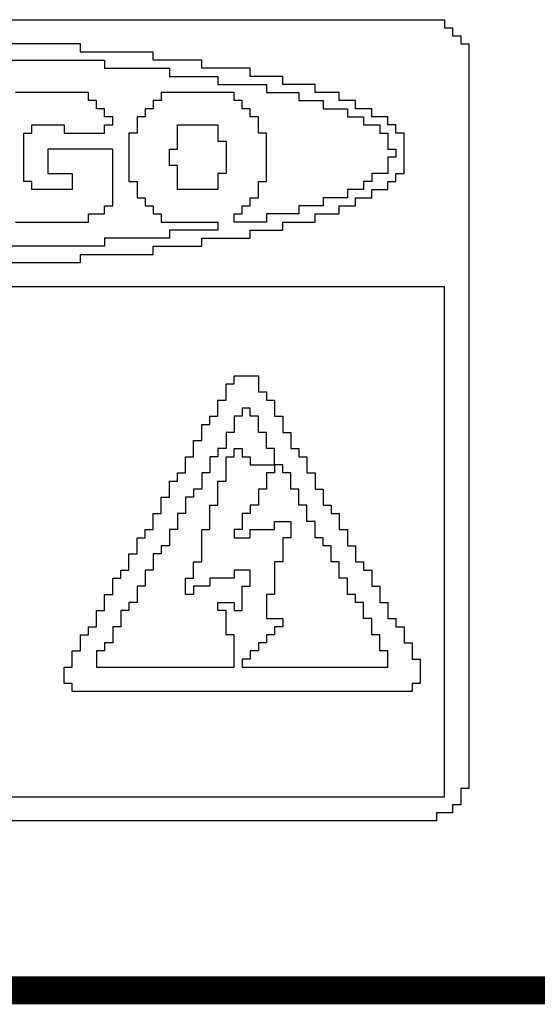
# Model space of a CAD drawing. Header units: millimetres. Extents: x 1.79 to 6.42, y 2.45 to 4.75.
# Tile 10 of 34: x 2.86 to 3.05, y 2.47 to 2.82. Entities that reach past the tile are written whole.
import ezdxf

# ---------------------------------------------------------------- set-up
doc = ezdxf.new("R2010")
doc.units = ezdxf.units.MM
doc.header["$MEASUREMENT"] = 0
doc.layers.add('TopOverlay', color=2, linetype='Continuous')

msp = doc.modelspace()

# ---------------------------------------------------------------- linework, layer by layer
at = {"layer": 'TopOverlay'}
for p, q in [((2.59511, 2.81644), (3.014, 2.81644)), ((3.014, 2.81644), (3.014, 2.81356)), ((3.014, 2.81356), (3.01689, 2.81356)), ((3.01689, 2.81356), (3.01689, 2.81067)), ((3.01689, 2.81067), (3.01978, 2.81067)), ((3.01978, 2.81067), (3.01978, 2.80778)), ((2.884, 2.80778), (2.82911, 2.80778)), ((2.884, 2.80489), (2.884, 2.80778)), ((2.91, 2.80489), (2.884, 2.80489)), ((2.91, 2.802), (2.91, 2.80489)), ((3.01978, 2.80778), (3.02267, 2.80778)), ((3.02267, 2.80778), (3.02267, 2.542)), ((2.84933, 2.802), (2.89267, 2.802)), ((2.89267, 2.802), (2.89267, 2.79911)), ((2.92733, 2.802), (2.91, 2.802)), ((2.92733, 2.79911), (2.92733, 2.802)), ((2.89267, 2.79911), (2.91578, 2.79911)), ((2.91578, 2.79911), (2.91578, 2.79622)), ((2.94467, 2.79911), (2.92733, 2.79911)), ((2.94467, 2.79622), (2.94467, 2.79911)), ((2.91578, 2.79622), (2.93311, 2.79622)), ((2.93311, 2.79622), (2.93311, 2.79333)), ((2.95622, 2.79622), (2.94467, 2.79622)), ((2.95622, 2.79333), (2.95622, 2.79622)), ((2.93311, 2.79333), (2.95044, 2.79333)), ((2.95044, 2.79333), (2.95044, 2.79044)), ((2.96778, 2.79333), (2.95622, 2.79333)), ((2.96778, 2.79044), (2.96778, 2.79333)), ((2.88689, 2.79044), (2.86089, 2.79044)), ((2.88689, 2.78756), (2.88689, 2.79044)), ((2.88978, 2.78756), (2.88689, 2.78756)), ((2.88978, 2.78467), (2.88978, 2.78756)), ((2.91289, 2.78756), (2.91, 2.78756)), ((2.91, 2.78756), (2.91, 2.78467)), ((2.93889, 2.79044), (2.91289, 2.79044)), ((2.91289, 2.79044), (2.91289, 2.78756)), ((2.93889, 2.78756), (2.93889, 2.79044)), ((2.94178, 2.78756), (2.93889, 2.78756)), ((2.94178, 2.78467), (2.94178, 2.78756)), ((2.95044, 2.79044), (2.962, 2.79044)), ((2.962, 2.79044), (2.962, 2.78756)), ((2.962, 2.78756), (2.97067, 2.78756)), ((2.97644, 2.79044), (2.96778, 2.79044)), ((2.97067, 2.78756), (2.97067, 2.78467)), ((2.97644, 2.78756), (2.97644, 2.79044)), ((2.98222, 2.78756), (2.97644, 2.78756)), ((2.98222, 2.78467), (2.98222, 2.78756)), ((2.89267, 2.78467), (2.88978, 2.78467)), ((2.89267, 2.78178), (2.89267, 2.78467)), ((2.91, 2.78467), (2.90711, 2.78467)), ((2.90711, 2.78467), (2.90711, 2.78178)), ((2.94467, 2.78467), (2.94178, 2.78467)), ((2.94467, 2.78178), (2.94467, 2.78467)), ((2.97067, 2.78467), (2.97933, 2.78467)), ((2.97933, 2.78467), (2.97933, 2.78178)), ((2.988, 2.78467), (2.98222, 2.78467)), ((2.988, 2.78178), (2.988, 2.78467)), ((2.89556, 2.78178), (2.89267, 2.78178)), ((2.89556, 2.77889), (2.89556, 2.78178)), ((2.90711, 2.78178), (2.90422, 2.78178)), ((2.90422, 2.78178), (2.90422, 2.776)), ((2.94756, 2.78178), (2.94467, 2.78178)), ((2.94756, 2.776), (2.94756, 2.78178)), ((2.97933, 2.78178), (2.98511, 2.78178)), ((2.98511, 2.78178), (2.98511, 2.77889)), ((2.99378, 2.78178), (2.988, 2.78178)), ((2.99378, 2.77889), (2.99378, 2.78178)), ((2.86667, 2.776), (2.86667, 2.77889)), ((2.86667, 2.77889), (2.87822, 2.77889)), ((2.87822, 2.77889), (2.87822, 2.776)), ((2.89267, 2.776), (2.89267, 2.77889)), ((2.89267, 2.77889), (2.89556, 2.77889)), ((2.91867, 2.77022), (2.91867, 2.77889)), ((2.91867, 2.77889), (2.93311, 2.77889)), ((2.93311, 2.77889), (2.93311, 2.77311)), ((2.98511, 2.77889), (2.99089, 2.77889)), ((2.99089, 2.77889), (2.99089, 2.776)), ((2.99667, 2.77889), (2.99378, 2.77889)), ((2.99667, 2.776), (2.99667, 2.77889)), ((2.86378, 2.75867), (2.86378, 2.776)), ((2.86378, 2.776), (2.86667, 2.776)), ((2.87822, 2.776), (2.89267, 2.776)), ((2.90422, 2.776), (2.90133, 2.776)), ((2.90133, 2.776), (2.90133, 2.75867)), ((2.93311, 2.77311), (2.936, 2.77311)), ((2.936, 2.77311), (2.936, 2.76156)), ((2.95044, 2.776), (2.94756, 2.776)), ((2.95044, 2.75867), (2.95044, 2.776)), ((2.99089, 2.776), (2.99378, 2.776)), ((2.99378, 2.776), (2.99378, 2.77022)), ((2.99956, 2.776), (2.99667, 2.776)), ((2.99956, 2.76156), (2.99956, 2.776)), ((2.89556, 2.77022), (2.87244, 2.77022)), ((2.87244, 2.77022), (2.87244, 2.76156)), ((2.89556, 2.75), (2.89556, 2.77022)), ((2.91578, 2.76444), (2.91578, 2.77022)), ((2.91578, 2.77022), (2.91867, 2.77022)), ((2.99378, 2.77022), (2.99667, 2.77022)), ((2.99667, 2.77022), (2.99667, 2.76733)), ((2.99667, 2.76733), (2.99378, 2.76733)), ((2.99378, 2.76733), (2.99378, 2.76156)), ((2.91867, 2.76444), (2.91578, 2.76444)), ((2.91867, 2.75578), (2.91867, 2.76444)), ((2.87244, 2.76156), (2.88111, 2.76156)), ((2.88111, 2.76156), (2.88111, 2.75578)), ((2.936, 2.76156), (2.93311, 2.76156)), ((2.93311, 2.76156), (2.93311, 2.75578)), ((2.99378, 2.76156), (2.988, 2.76156)), ((2.988, 2.76156), (2.988, 2.75867)), ((2.99667, 2.75867), (2.99667, 2.76156)), ((2.99667, 2.76156), (2.99956, 2.76156)), ((2.86667, 2.75867), (2.86378, 2.75867)), ((2.86667, 2.75578), (2.86667, 2.75867)), ((2.88111, 2.75578), (2.86667, 2.75578)), ((2.90133, 2.75867), (2.90422, 2.75867)), ((2.90422, 2.75867), (2.90422, 2.75289)), ((2.93311, 2.75578), (2.91867, 2.75578)), ((2.94756, 2.75289), (2.94756, 2.75867)), ((2.94756, 2.75867), (2.95044, 2.75867)), ((2.98511, 2.75578), (2.97933, 2.75578)), ((2.97933, 2.75578), (2.97933, 2.75289)), ((2.988, 2.75867), (2.98511, 2.75867)), ((2.98511, 2.75867), (2.98511, 2.75578)), ((2.988, 2.75289), (2.988, 2.75578)), ((2.988, 2.75578), (2.99378, 2.75578)), ((2.99378, 2.75578), (2.99378, 2.75867)), ((2.99378, 2.75867), (2.99667, 2.75867)), ((2.90422, 2.75289), (2.90711, 2.75289)), ((2.90711, 2.75289), (2.90711, 2.75)), ((2.94467, 2.75), (2.94467, 2.75289)), ((2.94467, 2.75289), (2.94756, 2.75289)), ((2.97933, 2.75289), (2.97067, 2.75289)), ((2.97067, 2.75289), (2.97067, 2.75)), ((2.98222, 2.75), (2.98222, 2.75289)), ((2.98222, 2.75289), (2.988, 2.75289)), ((2.89267, 2.74711), (2.89267, 2.75)), ((2.89267, 2.75), (2.89556, 2.75)), ((2.90711, 2.75), (2.91, 2.75)), ((2.91, 2.75), (2.91, 2.74711)), ((2.94178, 2.74711), (2.94178, 2.75)), ((2.94178, 2.75), (2.94467, 2.75)), ((2.97067, 2.75), (2.962, 2.75)), ((2.962, 2.75), (2.962, 2.74711)), ((2.97644, 2.74711), (2.97644, 2.75)), ((2.97644, 2.75), (2.98222, 2.75)), ((2.88689, 2.74422), (2.88689, 2.74711)), ((2.88689, 2.74711), (2.89267, 2.74711)), ((2.91, 2.74711), (2.91289, 2.74711)), ((2.91289, 2.74711), (2.91289, 2.74422)), ((2.93889, 2.74422), (2.93889, 2.74711)), ((2.93889, 2.74711), (2.94178, 2.74711)), ((2.962, 2.74711), (2.95044, 2.74711)), ((2.95044, 2.74711), (2.95044, 2.74422)), ((2.96778, 2.74422), (2.96778, 2.74711)), ((2.96778, 2.74711), (2.97644, 2.74711)), ((2.86089, 2.74422), (2.88689, 2.74422)), ((2.91289, 2.74422), (2.93311, 2.74422)), ((2.93311, 2.74133), (2.91578, 2.74133)), ((2.91578, 2.74133), (2.91578, 2.73844)), ((2.93311, 2.74422), (2.93311, 2.74133)), ((2.95044, 2.74422), (2.93889, 2.74422)), ((2.94467, 2.73844), (2.94467, 2.74133)), ((2.94467, 2.74133), (2.95622, 2.74133)), ((2.95622, 2.74133), (2.95622, 2.74422)), ((2.95622, 2.74422), (2.96778, 2.74422)), ((2.91578, 2.73844), (2.89267, 2.73844)), ((2.89267, 2.73844), (2.89267, 2.73556)), ((2.92733, 2.73556), (2.92733, 2.73844)), ((2.92733, 2.73844), (2.94467, 2.73844)), ((2.89267, 2.73556), (2.84933, 2.73556)), ((2.91, 2.73267), (2.91, 2.73556)), ((2.91, 2.73556), (2.92733, 2.73556)), ((2.884, 2.72978), (2.884, 2.73267)), ((2.884, 2.73267), (2.91, 2.73267)), ((2.82911, 2.72978), (2.884, 2.72978)), ((3.014, 2.72111), (2.59222, 2.72111)), ((3.014, 2.58533), (3.014, 2.72111)), ((2.93889, 2.68644), (2.93889, 2.68933)), ((2.93889, 2.68933), (2.94756, 2.68933)), ((2.94756, 2.68933), (2.94756, 2.68356)), ((2.936, 2.68067), (2.936, 2.68644)), ((2.936, 2.68644), (2.93889, 2.68644)), ((2.94756, 2.68356), (2.95044, 2.68356)), ((2.95044, 2.68356), (2.95044, 2.68067)), ((2.93311, 2.67489), (2.93311, 2.68067)), ((2.93311, 2.68067), (2.936, 2.68067)), ((2.95044, 2.68067), (2.95333, 2.68067)), ((2.95333, 2.68067), (2.95333, 2.67489)), ((2.93022, 2.672), (2.93022, 2.67489)), ((2.93022, 2.67489), (2.93311, 2.67489)), ((2.94178, 2.67489), (2.93889, 2.67489)), ((2.93889, 2.67489), (2.93889, 2.66911)), ((2.94467, 2.67778), (2.94178, 2.67778)), ((2.94178, 2.67778), (2.94178, 2.67489)), ((2.94467, 2.67489), (2.94467, 2.67778)), ((2.94756, 2.67489), (2.94467, 2.67489)), ((2.94756, 2.66911), (2.94756, 2.67489)), ((2.95333, 2.67489), (2.95622, 2.67489)), ((2.95622, 2.67489), (2.95622, 2.66911)), ((2.92733, 2.66622), (2.92733, 2.672)), ((2.92733, 2.672), (2.93022, 2.672)), ((2.93889, 2.66911), (2.936, 2.66911)), ((2.936, 2.66911), (2.936, 2.66333)), ((2.95044, 2.66911), (2.94756, 2.66911)), ((2.95044, 2.66333), (2.95044, 2.66911)), ((2.95622, 2.66911), (2.95911, 2.66911)), ((2.95911, 2.66911), (2.95911, 2.66333)), ((2.92444, 2.66044), (2.92444, 2.66622)), ((2.92444, 2.66622), (2.92733, 2.66622)), ((2.92156, 2.65467), (2.92156, 2.66044)), ((2.92156, 2.66044), (2.92444, 2.66044)), ((2.93311, 2.66044), (2.93022, 2.66044)), ((2.93022, 2.66044), (2.93022, 2.65467)), ((2.936, 2.66333), (2.93311, 2.66333)), ((2.93311, 2.66333), (2.93311, 2.66044)), ((2.936, 2.65178), (2.936, 2.66044)), ((2.936, 2.66044), (2.93889, 2.66044)), ((2.93889, 2.66044), (2.93889, 2.66333)), ((2.93889, 2.66333), (2.94178, 2.66333)), ((2.94178, 2.66333), (2.94178, 2.66044)), ((2.94178, 2.66044), (2.94467, 2.66044)), ((2.94467, 2.66044), (2.94467, 2.65756)), ((2.95333, 2.66333), (2.95044, 2.66333)), ((2.95333, 2.65756), (2.95333, 2.66333)), ((2.95911, 2.66333), (2.962, 2.66333)), ((2.962, 2.66333), (2.962, 2.66044)), ((2.962, 2.66044), (2.96489, 2.66044)), ((2.96489, 2.66044), (2.96489, 2.65467)), ((2.94467, 2.65756), (2.95333, 2.65756)), ((2.95333, 2.65756), (2.95333, 2.65467)), ((2.95622, 2.65756), (2.95333, 2.65756)), ((2.95622, 2.65467), (2.95622, 2.65756)), ((2.91867, 2.65178), (2.91867, 2.65467)), ((2.91867, 2.65467), (2.92156, 2.65467)), ((2.93022, 2.65467), (2.92733, 2.65467)), ((2.92733, 2.65467), (2.92733, 2.64889)), ((2.95333, 2.65467), (2.95044, 2.65467)), ((2.95044, 2.65467), (2.95044, 2.64889)), ((2.95911, 2.65467), (2.95622, 2.65467)), ((2.95911, 2.64889), (2.95911, 2.65467)), ((2.96489, 2.65467), (2.96778, 2.65467)), ((2.96778, 2.65467), (2.96778, 2.64889)), ((2.91578, 2.646), (2.91578, 2.65178)), ((2.91578, 2.65178), (2.91867, 2.65178)), ((2.93311, 2.64311), (2.93311, 2.65178)), ((2.93311, 2.65178), (2.936, 2.65178)), ((2.92733, 2.64889), (2.92444, 2.64889)), ((2.92444, 2.64889), (2.92444, 2.646)), ((2.95044, 2.64889), (2.94756, 2.64889)), ((2.94756, 2.64889), (2.94756, 2.64311)), ((2.962, 2.64889), (2.95911, 2.64889)), ((2.962, 2.64311), (2.962, 2.64889)), ((2.96778, 2.64889), (2.97067, 2.64889)), ((2.97067, 2.64889), (2.97067, 2.64311)), ((2.91289, 2.64022), (2.91289, 2.646)), ((2.91289, 2.646), (2.91578, 2.646)), ((2.92444, 2.646), (2.92156, 2.646)), ((2.92156, 2.646), (2.92156, 2.64022)), ((2.93022, 2.63444), (2.93022, 2.64311)), ((2.93022, 2.64311), (2.93311, 2.64311)), ((2.94756, 2.64311), (2.94467, 2.64311)), ((2.94467, 2.64311), (2.94467, 2.64022)), ((2.96489, 2.64311), (2.962, 2.64311)), ((2.96489, 2.63733), (2.96489, 2.64311)), ((2.97067, 2.64311), (2.97356, 2.64311)), ((2.97356, 2.64311), (2.97356, 2.64022)), ((2.91, 2.63444), (2.91, 2.64022)), ((2.91, 2.64022), (2.91289, 2.64022)), ((2.92156, 2.64022), (2.91867, 2.64022)), ((2.91867, 2.64022), (2.91867, 2.63444)), ((2.94467, 2.64022), (2.94178, 2.64022)), ((2.94178, 2.64022), (2.94178, 2.63444)), ((2.97356, 2.64022), (2.97644, 2.64022)), ((2.97644, 2.64022), (2.97644, 2.63444)), ((2.95333, 2.63444), (2.95333, 2.63733)), ((2.95333, 2.63733), (2.95911, 2.63733)), ((2.95911, 2.63733), (2.95911, 2.63156)), ((2.96778, 2.63733), (2.96489, 2.63733)), ((2.96778, 2.63156), (2.96778, 2.63733)), ((2.90711, 2.63156), (2.90711, 2.63444)), ((2.90711, 2.63444), (2.91, 2.63444)), ((2.91867, 2.63444), (2.91578, 2.63444)), ((2.91578, 2.63444), (2.91578, 2.62867)), ((2.92733, 2.62289), (2.92733, 2.63444)), ((2.92733, 2.63444), (2.93022, 2.63444)), ((2.94178, 2.63444), (2.93889, 2.63444)), ((2.93889, 2.63444), (2.93889, 2.63156)), ((2.94467, 2.63156), (2.94467, 2.63444)), ((2.94467, 2.63444), (2.95333, 2.63444)), ((2.97644, 2.63444), (2.97933, 2.63444)), ((2.97933, 2.63444), (2.97933, 2.62867)), ((2.90422, 2.62578), (2.90422, 2.63156)), ((2.90422, 2.63156), (2.90711, 2.63156)), ((2.93889, 2.63156), (2.94467, 2.63156)), ((2.95911, 2.63156), (2.95622, 2.63156)), ((2.95622, 2.63156), (2.95622, 2.62289)), ((2.97067, 2.63156), (2.96778, 2.63156)), ((2.97067, 2.62867), (2.97067, 2.63156)), ((2.90133, 2.62), (2.90133, 2.62578)), ((2.90133, 2.62578), (2.90422, 2.62578)), ((2.91289, 2.62578), (2.91, 2.62578)), ((2.91, 2.62578), (2.91, 2.62)), ((2.91578, 2.62867), (2.91289, 2.62867)), ((2.91289, 2.62867), (2.91289, 2.62578)), ((2.97356, 2.62867), (2.97067, 2.62867)), ((2.97356, 2.62289), (2.97356, 2.62867)), ((2.97933, 2.62867), (2.98222, 2.62867)), ((2.98222, 2.62867), (2.98222, 2.62289)), ((2.92444, 2.62), (2.92444, 2.62289)), ((2.92444, 2.62289), (2.92733, 2.62289)), ((2.95622, 2.62289), (2.95333, 2.62289)), ((2.95333, 2.62289), (2.95333, 2.61133)), ((2.97644, 2.62289), (2.97356, 2.62289)), ((2.97644, 2.61711), (2.97644, 2.62289)), ((2.98222, 2.62289), (2.98511, 2.62289)), ((2.98511, 2.62289), (2.98511, 2.62)), ((2.89844, 2.61711), (2.89844, 2.62)), ((2.89844, 2.62), (2.90133, 2.62)), ((2.91, 2.62), (2.90711, 2.62)), ((2.90711, 2.62), (2.90711, 2.61422)), ((2.92444, 2.61711), (2.92444, 2.62)), ((2.94467, 2.62), (2.93889, 2.62)), ((2.93889, 2.62), (2.93889, 2.61711)), ((2.94467, 2.61422), (2.94467, 2.62)), ((2.98511, 2.62), (2.988, 2.62)), ((2.988, 2.62), (2.988, 2.61422)), ((2.89556, 2.61133), (2.89556, 2.61711)), ((2.89556, 2.61711), (2.89844, 2.61711)), ((2.92156, 2.61133), (2.92156, 2.61711)), ((2.92156, 2.61711), (2.92444, 2.61711)), ((2.93889, 2.61711), (2.93022, 2.61711)), ((2.93022, 2.61711), (2.93022, 2.61422)), ((2.97933, 2.61711), (2.97644, 2.61711)), ((2.97933, 2.61133), (2.97933, 2.61711)), ((2.89267, 2.60556), (2.89267, 2.61133)), ((2.89267, 2.61133), (2.89556, 2.61133)), ((2.90711, 2.61422), (2.90422, 2.61422)), ((2.90422, 2.61422), (2.90422, 2.60844)), ((2.92444, 2.61133), (2.92156, 2.61133)), ((2.93022, 2.61422), (2.92444, 2.61422)), ((2.92444, 2.61422), (2.92444, 2.61133)), ((2.94178, 2.60556), (2.94178, 2.61422)), ((2.94178, 2.61422), (2.94467, 2.61422)), ((2.95333, 2.61133), (2.95044, 2.61133)), ((2.95044, 2.61133), (2.95044, 2.60267)), ((2.98222, 2.61133), (2.97933, 2.61133)), ((2.98222, 2.60844), (2.98222, 2.61133)), ((2.988, 2.61422), (2.99089, 2.61422)), ((2.99089, 2.61422), (2.99089, 2.60844)), ((2.90422, 2.60844), (2.90133, 2.60844)), ((2.90133, 2.60844), (2.90133, 2.60556)), ((2.93311, 2.60556), (2.93311, 2.60844)), ((2.93311, 2.60844), (2.93889, 2.60844)), ((2.93889, 2.60844), (2.93889, 2.60556)), ((2.98511, 2.60844), (2.98222, 2.60844)), ((2.98511, 2.60267), (2.98511, 2.60844)), ((2.99089, 2.60844), (2.99378, 2.60844)), ((2.99378, 2.60844), (2.99378, 2.60267)), ((2.88978, 2.59978), (2.88978, 2.60556)), ((2.88978, 2.60556), (2.89267, 2.60556)), ((2.90133, 2.60556), (2.89844, 2.60556)), ((2.89844, 2.60556), (2.89844, 2.59978)), ((2.936, 2.60556), (2.93311, 2.60556)), ((2.936, 2.59689), (2.936, 2.60556)), ((2.93889, 2.60556), (2.94178, 2.60556)), ((2.95044, 2.60267), (2.95622, 2.60267)), ((2.95622, 2.60267), (2.95622, 2.59978)), ((2.988, 2.60267), (2.98511, 2.60267)), ((2.988, 2.59689), (2.988, 2.60267)), ((2.99378, 2.60267), (2.99667, 2.60267)), ((2.99667, 2.60267), (2.99667, 2.59978)), ((2.88689, 2.59689), (2.88689, 2.59978)), ((2.88689, 2.59978), (2.88978, 2.59978)), ((2.89844, 2.59978), (2.89556, 2.59978)), ((2.89556, 2.59978), (2.89556, 2.594)), ((2.95622, 2.59978), (2.95333, 2.59978)), ((2.95333, 2.59978), (2.95333, 2.59689)), ((2.99667, 2.59978), (2.99956, 2.59978)), ((2.99956, 2.59978), (2.99956, 2.594)), ((2.884, 2.59111), (2.884, 2.59689)), ((2.884, 2.59689), (2.88689, 2.59689)), ((2.89556, 2.594), (2.89267, 2.594)), ((2.89267, 2.594), (2.89267, 2.59111)), ((2.93889, 2.59689), (2.936, 2.59689)), ((2.93889, 2.58533), (2.93889, 2.59689)), ((2.95044, 2.594), (2.94756, 2.594)), ((2.94756, 2.594), (2.94756, 2.59111)), ((2.95333, 2.59689), (2.95044, 2.59689)), ((2.95044, 2.59689), (2.95044, 2.594)), ((2.99089, 2.59689), (2.988, 2.59689)), ((2.99089, 2.59111), (2.99089, 2.59689)), ((2.99956, 2.594), (3.00244, 2.594)), ((3.00244, 2.594), (3.00244, 2.58822)), ((2.88111, 2.58533), (2.88111, 2.59111)), ((2.88111, 2.59111), (2.884, 2.59111)), ((2.89267, 2.59111), (2.88978, 2.59111)), ((2.88978, 2.59111), (2.88978, 2.58533)), ((2.94756, 2.59111), (2.94467, 2.59111)), ((2.94467, 2.59111), (2.94467, 2.58822)), ((2.99378, 2.59111), (2.99089, 2.59111)), ((2.99378, 2.58533), (2.99378, 2.59111)), ((2.94467, 2.58822), (2.94178, 2.58822)), ((2.94178, 2.58822), (2.94178, 2.58533)), ((3.00244, 2.58822), (3.00533, 2.58822)), ((3.00533, 2.58822), (3.00533, 2.57956)), ((2.87822, 2.57956), (2.87822, 2.58533)), ((2.87822, 2.58533), (2.88111, 2.58533)), ((2.88978, 2.58533), (2.93889, 2.58533)), ((2.94178, 2.58533), (2.99378, 2.58533)), ((3.014, 2.58244), (3.014, 2.58533)), ((3.014, 2.53911), (3.014, 2.58244)), ((2.88111, 2.57956), (2.87822, 2.57956)), ((2.88111, 2.57667), (2.88111, 2.57956)), ((3.00244, 2.57667), (2.88111, 2.57667)), ((3.00533, 2.57956), (3.00244, 2.57956)), ((3.00244, 2.57956), (3.00244, 2.57667)), ((3.02267, 2.542), (3.01978, 2.542)), ((3.01978, 2.542), (3.01978, 2.53622)), ((2.59511, 2.53911), (3.014, 2.53911)), ((3.01978, 2.53622), (3.01689, 2.53622)), ((3.01689, 2.53622), (3.01689, 2.53333)), ((3.01111, 2.53044), (2.59511, 2.53044)), ((3.01689, 2.53333), (3.01111, 2.53333)), ((3.01111, 2.53333), (3.01111, 2.53044))]:
    msp.add_line(p, q, dxfattribs=at)
at = {"layer": 'TopOverlay', "const_width": 0.01}
msp.add_lwpolyline([(1.795, 2.47), (3.295, 2.47)], dxfattribs=at)

doc.saveas('drawing.dxf')
